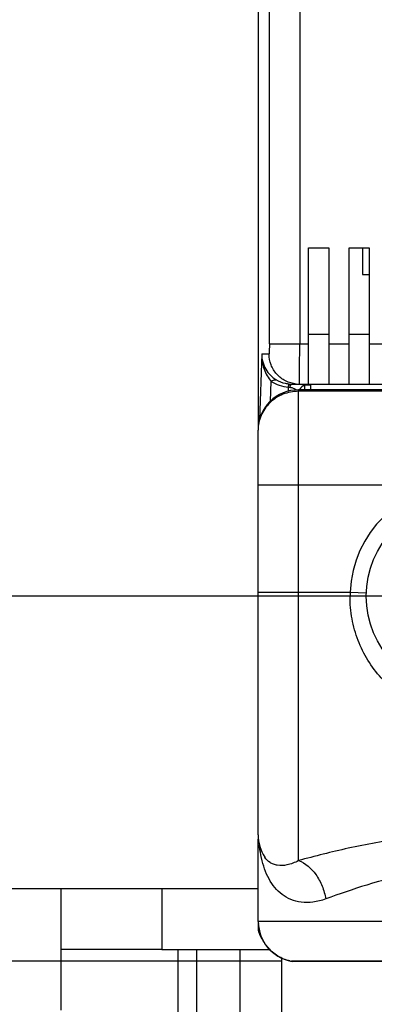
# Model space of a CAD drawing. Header units: millimetres. Extents: x 0 to 594, y 0 to 420.
# Tile 3 of 117: x 76 to 94, y 81 to 130. Entities that reach past the tile are written whole.
import ezdxf

# ---------------------------------------------------------------- set-up
doc = ezdxf.new("R2010")
doc.units = ezdxf.units.MM
doc.header["$LTSCALE"] = 32.67
doc.layers.get('0').update_dxf_attribs({"linetype": 'CONTINUOUS'})
doc.layers.add('3_ALL_AXES', color=7, linetype='CONTINUOUS')
doc.styles.get("Standard").update_dxf_attribs({"font": 'txt', "width": 0.85})
doc.dimstyles.new('DIMSTYLE_2', dxfattribs={"dimtxt": 3.5, "dimasz": 3.5, "dimexe": 1, "dimexo": 0.5, "dimgap": 0.875, "dimtad": 1, "dimdec": 1, "dimdsep": 46, "dimtxsty": 'STANDARD', "dimblk": '_FILLED', "dimblk1": '_FILLED', "dimblk2": '_FILLED', "dimcen": 0.09, "dimadec": 4, "dimazin": 2, "dimtp": 0.1, "dimtm": 0.1, "dimtfac": 1, "dimtdec": 1, "dimtofl": 0, "dimtmove": 0, "dimatfit": 3, "dimldrblk": '_FILLED', "dimfxl": 1, "dimtolj": 1, "dimarcsym": 0})

# ---------------------------------------------------------------- blocks, each defined once
blk = doc.blocks.new('_FILLED')
at = {"color": 0, "linetype": 'BYBLOCK'}
blk.add_solid([(0, 0), (-1, 0.143), (-1, -0.143)], dxfattribs=at)
blk = doc.blocks.new('*D1')
at = {"color": 2, "linetype": 'CONTINUOUS'}
for p, q in [((36.915, 101.186), (36.915, 106.186)), ((36.915, 106.186), (36.915, 92.158)), ((97.499, 101.186), (35.915, 101.186)), ((36.915, 78.129), (36.915, 92.158)), ((89.149, 83.129), (35.915, 83.129)), ((36.915, 83.129), (36.915, 78.129))]:
    blk.add_line(p, q, dxfattribs=at)
at = {"color": 2, "linetype": 'CONTINUOUS', "xscale": 3.5, "yscale": 3.5, "zscale": 3.5}
for p, rotation in [((36.915, 101.186), 270), ((36.915, 83.129), 90)]:
    blk.add_blockref('_FILLED', p, dxfattribs=dict(at, rotation=rotation))
at = {"color": 2, "linetype": 'CONTINUOUS', "insert": (32.54, 92.158), "char_height": 3.5, "width": 13.125, "attachment_point": 2, "rotation": 90, "line_spacing_factor": 0.9}
blk.add_mtext('18.1', dxfattribs=at)

msp = doc.modelspace()

# ---------------------------------------------------------------- linework, layer by layer
at = {"color": 7, "linetype": 'CONTINUOUS'}
for p, q in [((88.01282, 174.167), (88.01282, 109.62297)), ((90.49873, 111.66652), (90.49873, 118.41652)), ((90.49873, 118.41652), (91.49873, 118.41652)), ((91.49873, 118.41652), (91.49873, 111.66652)), ((92.49873, 111.66652), (92.49873, 118.41652)), ((92.49873, 118.41652), (93.49873, 118.41652)), ((93.15884, 118.41652), (93.15884, 117.09158)), ((93.49873, 118.41652), (93.49873, 111.66652)), ((93.15884, 117.09158), (93.49873, 117.09158)), ((91.49873, 114.12049), (90.49873, 114.12049)), ((93.49873, 114.12049), (92.49873, 114.12049)), ((89.65988, 111.66652), (105.54873, 111.66652)), ((90.2968, 111.58084), (90.22842, 111.58597)), ((90.5968, 111.61293), (90.27352, 111.61293)), ((90.2968, 111.62316), (90.2968, 111.39039)), ((105.69873, 111.39039), (89.99873, 111.39039)), ((87.99873, 89.38574), (87.99873, 109.39039)), ((88.01153, 85.09579), (88.01153, 89.17207)), ((88.33389, 88.27752), (88.33209, 88.28023)), ((88.01451, 84.81986), (88.01451, 85.01165)), ((78.24873, 83.71652), (78.24873, 80.7166)), ((83.24873, 83.71652), (88.5654, 83.71652)), ((89.6102, 83.13683), (89.64868, 83.12932)), ((106.84348, 83.12429), (89.70343, 83.12429))]:
    msp.add_line(p, q, dxfattribs=at)
at = {"color": 9, "linetype": 'CONTINUOUS'}
for p, q in [((88.55929, 113.66645), (88.55929, 137.04849)), ((90.05837, 137.04843), (90.05837, 113.66652)), ((88.55929, 113.66652), (90.49873, 113.66652)), ((91.49873, 113.66652), (92.49873, 113.66652)), ((93.49873, 113.66652), (94.49873, 113.66652)), ((88.18068, 113.16652), (88.06681, 109.90592)), ((88.18068, 113.16652), (88.54182, 113.16652)), ((88.61115, 110.83055), (88.64509, 111.8025)), ((89.49873, 111.32611), (89.49873, 111.52664)), ((90.5968, 111.61293), (90.5968, 111.40333)), ((89.99883, 88.10561), (89.99873, 111.39039)), ((105.69873, 111.31653), (89.99873, 111.31653)), ((87.99873, 106.68581), (105.69873, 106.68581)), ((87.99873, 101.38581), (92.5524, 101.38581)), ((92.5524, 101.38581), (93.35186, 101.35646)), ((88.01219, 85.09579), (88.01219, 89.16709)), ((108.53408, 85.09579), (88.01153, 85.09579)), ((88.01451, 84.81986), (88.03234, 84.81986)), ((89.64883, 83.12932), (89.64868, 83.12932)), ((106.89816, 83.12933), (89.64883, 83.12932))]:
    msp.add_line(p, q, dxfattribs=at)
at = {"color": 7, "linetype": 'CONTINUOUS'}
msp.add_lwpolyline([(88.01155, 85.09579), (88.01215, 85.04714), (88.02324, 84.88013), (88.04825, 84.7145), (88.08707, 84.55159), (88.1394, 84.39249), (88.2049, 84.23823), (88.28322, 84.08986), (88.37375, 83.94844), (88.47587, 83.81505), (88.58889, 83.69067), (88.712, 83.57615), (88.84435, 83.47232), (88.98505, 83.37994), (89.13306, 83.29965), (89.28732, 83.23206), (89.44672, 83.17767), (89.6102, 83.13683)], dxfattribs=at)
msp.add_circle((97.99873, 101.18581), 4.65, dxfattribs=at)
at = {"color": 9, "linetype": 'CONTINUOUS'}
for centre, radius, start, end in [((89.78306, 113.27824), 1.77453, 260.779748, 263.406571), ((90.04136, 113.16048), 1.49397, 263.917941, 269.48851), ((97.99873, 101.18581), 5.45, 2.10307, 177.89693), ((98.67927, 101.17369), 6.13055, 178.017106, 179.999975), ((90.00903, 85.09609), 1.99684, 180.008492, 182.820369), ((90.01246, 85.09173), 1.99581, 257.416593, 259.502205)]:
    msp.add_arc(centre, radius, start, end, dxfattribs=at)
at = {"color": 7, "linetype": 'CONTINUOUS'}
for centre, radius, start, end in [((89.66023, 113.15672), 1.49021, 265.340739, 269.986385), ((90.49873, 111.16652), 0.5, 112.205693, 153.333386), ((89.99873, 109.39039), 2, 89.987603, 180), ((89.99873, 89.38581), 2, 180, 213.651497), ((89.70307, 83.42278), 0.29843, 259.528046, 270.070081)]:
    msp.add_arc(centre, radius, start, end, dxfattribs=at)
at = {"color": 9, "linetype": 'CONTINUOUS'}
for points, knots in [([(88.55929, 113.66645), (88.55929, 113.60265), (88.5587, 113.51001), (88.55655, 113.39216), (88.55448, 113.31735), (88.55197, 113.2561), (88.54947, 113.21423), (88.54716, 113.18971), (88.54556, 113.17723), (88.54417, 113.17097), (88.54281, 113.16651), (88.54182, 113.16652)], [0, 0, 0, 0, 0.38198906, 0.55460396, 0.70576721, 0.82984828, 0.9222847, 0.95537511, 0.97935, 0.99411107, 1, 1, 1, 1]), ([(90.04091, 111.66652), (90.04176, 111.66651), (90.04167, 111.67148), (90.04306, 111.67712), (90.04349, 111.69004), (90.04495, 111.71499), (90.04618, 111.75892), (90.04781, 111.82464), (90.04928, 111.90836), (90.05073, 112.00891), (90.05208, 112.12546), (90.05384, 112.30939), (90.05564, 112.56959), (90.0572, 112.91098), (90.05816, 113.28135), (90.05837, 113.5365), (90.05837, 113.66652)], [0, 0, 0, 0, 0.00128041, 0.00492118, 0.01094461, 0.01934055, 0.04319172, 0.07626564, 0.11821289, 0.16866087, 0.22711528, 0.29300335, 0.44452964, 0.6173497, 0.805003, 1, 1, 1, 1]), ([(88.18068, 113.16652), (88.17806, 112.9093), (88.2549, 112.41561), (88.4994, 111.98112), (88.64509, 111.8025)], [0, 0, 0, 0, 0.52740237, 1, 1, 1, 1]), ([(88.18068, 113.16652), (88.1809, 112.90326), (88.31965, 112.38566), (88.69213, 112.00639), (88.9011, 111.87834)], [0, 0, 0, 0, 0.5178864, 1, 1, 1, 1]), ([(89.88307, 111.67493), (89.70199, 111.6942), (89.34354, 111.80015), (88.90145, 112.14084), (88.60956, 112.61659), (88.54183, 112.98434), (88.54183, 113.16652)], [0, 0, 0, 0, 0.25002879, 0.49989177, 0.74987488, 1, 1, 1, 1]), ([(88.64509, 111.80251), (88.66774, 111.82111), (88.73867, 111.87325), (88.84687, 111.9082), (88.90109, 111.87835)], [0, 0, 0, 0, 0.32137434, 1, 1, 1, 1]), ([(88.64509, 111.8025), (88.76977, 111.72656), (89.0458, 111.5992), (89.34415, 111.53927), (89.49873, 111.52664)], [0, 0, 0, 0, 0.48488036, 1, 1, 1, 1]), ([(89.53919, 111.67149), (89.48039, 111.67629), (89.25775, 111.70847), (89.04242, 111.79171), (88.9011, 111.87834)], [0, 0, 0, 0, 0.26249626, 1, 1, 1, 1]), ([(89.49872, 111.52664), (89.50205, 111.54708), (89.50828, 111.58256), (89.51887, 111.62978), (89.52691, 111.65518), (89.535, 111.67164), (89.53918, 111.67145)], [0, 0, 0, 0, 0.40830179, 0.72117492, 0.91741411, 1, 1, 1, 1]), ([(89.5793, 111.51545), (89.58745, 111.55262), (89.59922, 111.60448), (89.63916, 111.66652), (89.65988, 111.66652)], [0, 0, 0, 0, 0.64743604, 1, 1, 1, 1]), ([(89.5793, 111.51545), (89.59777, 111.51332), (89.66553, 111.50265), (89.73175, 111.48157), (89.77697, 111.46028)], [0, 0, 0, 0, 0.27108971, 1, 1, 1, 1]), ([(89.99919, 111.31653), (89.73849, 111.31654), (89.21426, 111.21592), (88.55063, 110.78555), (88.10508, 110.14627), (87.99887, 109.63891), (87.99873, 109.39039)], [0, 0, 0, 0, 0.25541075, 0.50820207, 0.75652054, 1, 1, 1, 1]), ([(89.77697, 111.46028), (89.78799, 111.45509), (89.8278, 111.43471), (89.8649, 111.40891), (89.88924, 111.38733)], [0, 0, 0, 0, 0.27236941, 1, 1, 1, 1]), ([(103.44873, 101.17369), (103.44868, 100.80215), (103.38114, 100.05976), (103.08076, 98.98887), (102.59308, 97.99825), (101.93288, 97.12124), (101.11718, 96.38772), (100.16673, 95.82823), (99.11199, 95.47436), (97.99873, 95.35279), (96.88547, 95.47436), (95.83072, 95.82823), (94.88027, 96.38772), (94.06457, 97.12124), (93.40438, 97.99825), (92.91669, 98.98887), (92.61632, 100.05975), (92.54877, 100.80215), (92.54873, 101.17369)], [0, 0, 0, 0, 0.06327452, 0.12612615, 0.18840391, 0.25022623, 0.31195138, 0.37402804, 0.4367504, 0.49999992, 0.56324944, 0.62597178, 0.68804841, 0.74977356, 0.81159592, 0.87387377, 0.93672543, 1, 1, 1, 1]), ([(109.86852, 87.38581), (109.76943, 87.38582), (109.55419, 87.39995), (109.06404, 87.46973), (108.35057, 87.62725), (107.39054, 87.87649), (106.30383, 88.16999), (105.11111, 88.47949), (103.36513, 88.88745), (101.03706, 89.29313), (98.13789, 89.4638), (95.24721, 89.26082), (92.53444, 88.76502), (90.81373, 88.32268), (89.99883, 88.10561)], [0, 0, 0, 0, 0.01471552, 0.0319689, 0.07349166, 0.12311256, 0.17928335, 0.2406518, 0.30609589, 0.445541, 0.59104586, 0.73623204, 0.87476063, 1, 1, 1, 1]), ([(88.17017, 88.24051), (88.15853, 88.29273), (88.11406, 88.50712), (88.08136, 88.72388), (88.06194, 88.88817)], [0, 0, 0, 0, 0.24435902, 1, 1, 1, 1]), ([(91.34673, 86.20841), (91.14345, 86.1345), (90.74233, 86.03166), (90.14947, 86.02294), (89.62125, 86.1564), (89.17297, 86.4128), (88.80894, 86.76845), (88.52424, 87.2024), (88.31012, 87.69947), (88.21136, 88.05558), (88.17017, 88.24051)], [0, 0, 0, 0, 0.14817694, 0.28098512, 0.40211524, 0.51688462, 0.63063616, 0.74753465, 0.87020579, 1, 1, 1, 1]), ([(89.99883, 88.10564), (89.81833, 88.00945), (89.47808, 87.87302), (89.04012, 87.84357), (88.76079, 87.91714), (88.53454, 88.03445), (88.40237, 88.17465), (88.33388, 88.27753)], [0, 0, 0, 0, 0.33273418, 0.5883691, 0.69704936, 0.79893328, 1, 1, 1, 1]), ([(89.99873, 88.10559), (90.34727, 87.9909), (90.81225, 87.56058), (91.18922, 86.85255), (91.31045, 86.42681), (91.34673, 86.20841)], [0, 0, 0, 0, 0.45634018, 0.72465645, 1, 1, 1, 1]), ([(107.97768, 85.38581), (107.90068, 85.38583), (107.73313, 85.39989), (107.35098, 85.47068), (106.79319, 85.63384), (106.03888, 85.8973), (105.17393, 86.21598), (104.20992, 86.56202), (102.76618, 87.03593), (101.20961, 87.42794), (99.56274, 87.64896), (98.2768, 87.70855), (96.99087, 87.65045), (95.34388, 87.43113), (93.4527, 86.95705), (92.01851, 86.45275), (91.34673, 86.20841)], [0, 0, 0, 0, 0.01347162, 0.02931967, 0.06794297, 0.11496851, 0.1691304, 0.22921062, 0.29415306, 0.43499087, 0.50919373, 0.58455337, 0.6599077, 0.73409815, 0.87493287, 1, 1, 1, 1]), ([(89.57765, 83.14386), (89.36669, 83.19094), (88.95709, 83.35519), (88.45604, 83.78411), (88.11778, 84.35038), (88.02524, 84.78193), (88.0146, 84.99783)], [0, 0, 0, 0, 0.25001044, 0.4999882, 0.74997227, 1, 1, 1, 1])]:
    msp.add_open_spline(points, degree=3, knots=knots, dxfattribs=at)
at = {"color": 7, "linetype": 'CONTINUOUS'}
msp.add_open_spline([(88.20281, 84.24192), (88.14447, 84.32237), (88.04836, 84.50756), (88.01451, 84.7142), (88.01451, 84.82)], degree=3, knots=[0, 0, 0, 0, 0.484352, 1, 1, 1, 1], dxfattribs=at)
at = {"layer": '3_ALL_AXES', "color": 7, "linetype": 'CONTINUOUS'}
for p, q in [((88.01451, 86.71652), (54.69873, 86.71652)), ((78.24873, 86.71652), (78.24873, 83.71652)), ((83.24873, 83.71652), (78.24873, 83.71652)), ((84.02726, 83.71652), (84.02726, 51.71652)), ((84.9565, 83.71652), (84.9565, 51.71652)), ((87.10322, 83.71652), (87.10322, 51.71652)), ((89.15194, 83.29138), (89.15194, 51.71652))]:
    msp.add_line(p, q, dxfattribs=at)
at = {"layer": '3_ALL_AXES', "color": 9, "linetype": 'CONTINUOUS'}
msp.add_line((83.24873, 86.71652), (83.24873, 83.71652), dxfattribs=at)

# ---------------------------------------------------------------- dimensions: what is measured, and where the dimension line sits
at = {"color": 2, "linetype": 'CONTINUOUS'}
dim = msp.add_linear_dim(base=(36.91524, 101.18581), p1=(89.64882, 83.12932), p2=(97.99873, 101.18581), angle=90, dimstyle='DIMSTYLE_2', dxfattribs=at)
dim.commit()
dim.dimension.update_dxf_attribs({"geometry": '*D1', "text_midpoint": (36.91524, 91.65757), "dimtype": 160})

doc.saveas('drawing.dxf')
